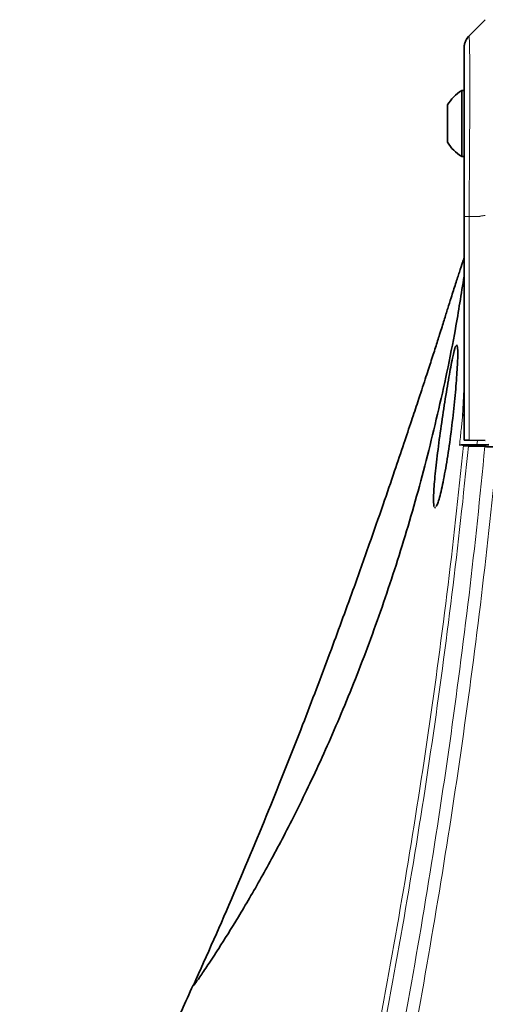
# Model space of a CAD drawing. Header units: millimetres. Extents: x 0 to 1118, y 0 to 864.
# Tile 77 of 86: x 463 to 476, y 580 to 608. Entities that reach past the tile are written whole.
import ezdxf

# ---------------------------------------------------------------- set-up
doc = ezdxf.new("R2010")
doc.units = ezdxf.units.MM

msp = doc.modelspace()

# ---------------------------------------------------------------- linework, layer by layer
at = {"color": 7, "linetype": 'Continuous', "lineweight": 35}
for p, q in [((475.886737, 607.202538), (476.343929, 607.65973)), ((475.740333, 605.641134), (475.675333, 605.641134)), ((475.675333, 605.641134), (475.675333, 605.376698)), ((475.270333, 605.231399), (475.270333, 605.082535)), ((475.675333, 605.376698), (475.675333, 603.766134)), ((475.270333, 605.082535), (475.270333, 604.175869)), ((475.675333, 603.766134), (475.740333, 603.766134)), ((475.740333, 602.05559), (475.740333, 602.206113)), ((475.740333, 595.692886), (475.740333, 602.05559)), ((476.343887, 595.678735), (475.88678, 595.686714)), ((475.690121, 595.553634), (475.690133, 595.553757)), ((475.690121, 595.553634), (476.445333, 595.553634)), ((475.690133, 595.553757), (476.446678, 595.566963))]:
    msp.add_line(p, q, dxfattribs=at)
at = {"color": 7, "linetype": 'Continuous', "lineweight": 18}
for p, q in [((475.88678, 602.056074), (475.88678, 595.686714)), ((476.183045, 602.056134), (475.886822, 602.056134)), ((475.498899, 598.352167), (475.541706, 598.40251)), ((475.697385, 596.375937), (475.740333, 597.33478)), ((476.118131, 595.682676), (476.10526, 595.561003))]:
    msp.add_line(p, q, dxfattribs=at)
at = {"color": 7, "linetype": 'Continuous', "lineweight": 35, "flags": 128}
msp.add_lwpolyline([(475.863422, 595.523131), (476.033777, 595.51707), (476.331186, 595.506489)], dxfattribs=at)
at = {"color": 7, "linetype": 'Continuous', "lineweight": 35}
for centre, radius, start, end in [((476.240333, 606.849028), 0.5, 135, 156.60475), ((476.214031, 604.703634), 1.08125, 119.8821481, 150.783798), ((476.214031, 604.703634), 1.08125, 209.216202, 240.1178519)]:
    msp.add_arc(centre, radius, start, end, dxfattribs=at)
msp.add_ellipse((476.240333, 595.692886), major_axis=(0.5, 0), ratio=0.017455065, start_param=3.141592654, end_param=3.926990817, dxfattribs=at)
for points in [[(475.886695, 607.202496), (475.864854, 607.17803), (475.821171, 607.129098), (475.775747, 607.041294), (475.745839, 606.947069), (475.742169, 606.881579), (475.740333, 606.848833)], [(475.690133, 595.553757), (475.664149, 595.553304), (475.637814, 595.552844), (475.611173, 595.552379)], [(475.721807, 595.534306), (475.711298, 595.540749), (475.700734, 595.547192), (475.690121, 595.553634)]]:
    msp.add_open_spline(points, degree=3, dxfattribs=at)
at = {"color": 7, "linetype": 'Continuous', "lineweight": 18}
for points, knots in [([(475.886792, 607.202399), (475.886772, 607.197129), (475.886717, 607.182975), (475.890973, 607.039183), (475.898406, 606.733692), (475.904298, 606.285732), (475.90551, 605.704993), (475.902246, 605.002676), (475.896173, 604.199923), (475.888559, 603.220112), (475.887524, 602.483508), (475.886924, 602.056074)], [0, 0, 0, 0, 0.063880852, 0.171581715, 0.282524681, 0.390046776, 0.500814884, 0.616212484, 0.727168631, 0.841682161, 1, 1, 1, 1]), ([(476.343824, 602.084042), (476.330558, 602.083239), (476.286329, 602.08056), (476.234405, 602.074105), (476.194647, 602.062564), (476.185361, 602.05767), (476.18346, 602.056311), (476.183081, 602.05604)], [0, 0, 0, 0, 0.245202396, 0.817535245, 0.96068243, 0.992150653, 1, 1, 1, 1]), ([(475.541706, 598.40251), (475.541721, 598.40248), (475.543477, 598.398849), (475.544023, 598.385436), (475.544565, 598.372136)], [0, 0, 0, 0, 0.008492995, 1, 1, 1, 1]), ([(475.697385, 596.375937), (475.697473, 596.37638), (475.700095, 596.389684), (475.706698, 596.41677), (475.728931, 596.439835), (475.740333, 596.451663)], [0, 0, 0, 0, 0.016516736, 0.495614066, 1, 1, 1, 1]), ([(475.611173, 595.552379), (475.626934, 595.699444), (475.642502, 595.84653), (475.657875, 595.993636), (475.671191, 596.121054), (475.684361, 596.248488), (475.697385, 596.375937)], [0, 0, 0, 0, 0.001774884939, 0.001774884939, 0.001774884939, 0.003312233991, 0.003312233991, 0.003312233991, 0.003312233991]), ([(475.697385, 596.375937), (475.697451, 596.376096), (475.699408, 596.380875), (475.705333, 596.391153), (475.727983, 596.398792), (475.740333, 596.402958)], [0, 0, 0, 0, 0.015440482, 0.4631468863, 1, 1, 1, 1]), ([(475.721807, 461.327963), (475.441841, 464.151901), (475.092371, 466.966529), (474.472727, 471.17569), (474.250331, 472.576746), (473.776661, 475.374454), (473.525468, 476.770576), (472.998359, 479.558115), (472.722448, 480.949533), (472.150772, 483.728592), (471.855001, 485.116202), (471.250149, 487.88828), (470.94106, 489.272845), (470.317039, 492.040683), (470.0021, 493.423953), (469.062088, 497.574837), (468.441587, 500.34371), (467.580732, 504.511105), (467.305518, 505.902616), (466.788736, 508.692461), (466.547261, 510.090801), (466.107293, 512.893339), (465.90877, 514.297835), (465.562663, 517.114482), (465.415241, 518.52539), (465.176951, 521.35174), (465.085984, 522.767738), (464.964544, 525.60311), (464.934072, 527.022233), (464.934319, 529.85762), (464.964998, 531.274494), (465.086683, 534.106622), (465.177772, 535.522399), (465.416509, 538.349995), (465.564122, 539.760925), (465.910563, 542.577586), (466.109236, 543.982014), (466.549317, 546.783661), (466.790719, 548.181002), (467.30753, 550.970138), (467.582888, 552.362051), (468.443956, 556.529533), (469.064444, 559.297901), (470.004409, 563.448433), (470.319315, 564.831585), (470.943256, 567.599218), (471.252292, 568.983671), (471.857009, 571.755431), (472.152679, 573.142744), (472.724229, 575.921611), (473.000145, 577.313312), (473.790446, 581.493549), (474.266881, 584.288024), (475.092414, 589.896289), (475.441808, 592.710034), (475.721807, 595.534306)], [0, 0, 0, 0, 0.0625, 0.0625, 0.09375, 0.09375, 0.125, 0.125, 0.15625, 0.15625, 0.1875, 0.1875, 0.21875, 0.21875, 0.25, 0.25, 0.3125, 0.3125, 0.34375, 0.34375, 0.375, 0.375, 0.40625, 0.40625, 0.4375, 0.4375, 0.46875, 0.46875, 0.5, 0.5, 0.53125, 0.53125, 0.5625, 0.5625, 0.59375, 0.59375, 0.625, 0.625, 0.65625, 0.65625, 0.6875, 0.6875, 0.75, 0.75, 0.78125, 0.78125, 0.8125, 0.8125, 0.84375, 0.84375, 0.875, 0.875, 0.9375, 0.9375, 1, 1, 1, 1]), ([(475.863422, 595.523131), (475.585374, 592.699295), (475.238337, 589.885875), (474.416945, 584.278267), (473.9423, 581.484121), (473.154737, 577.304319), (472.879755, 575.912747), (472.310009, 573.134133), (472.015211, 571.746948), (471.412075, 568.975472), (471.103761, 567.591173), (470.481078, 564.823882), (470.166708, 563.440922), (469.228006, 559.291045), (468.60794, 556.523204), (467.747087, 552.356614), (467.471733, 550.965013), (466.954814, 548.176506), (466.713302, 546.77949), (466.27292, 543.978505), (466.074041, 542.574431), (465.727178, 539.758429), (465.579352, 538.347828), (465.340261, 535.520881), (465.249019, 534.10541), (465.127129, 531.273901), (465.096399, 529.857336), (465.09616, 527.022562), (465.126692, 525.603744), (465.248345, 522.768991), (465.339464, 521.353314), (465.578089, 518.527605), (465.725709, 517.117011), (466.072214, 514.301039), (466.270943, 512.896883), (466.711256, 510.095013), (466.952889, 508.697006), (467.46986, 505.907822), (467.745106, 504.516626), (468.605752, 500.350115), (469.225687, 497.581741), (470.164361, 493.431495), (470.478763, 492.048416), (471.101541, 489.280926), (471.409923, 487.896517), (472.013211, 485.124723), (472.308111, 483.737239), (472.877977, 480.958435), (473.15295, 479.567143), (473.67823, 476.77988), (473.928519, 475.383906), (474.400323, 472.586499), (474.621755, 471.185609), (475.238296, 466.976937), (475.585407, 464.162639), (475.863422, 461.339137)], [0, 0, 0, 0, 0.0625, 0.0625, 0.125, 0.125, 0.15625, 0.15625, 0.1875, 0.1875, 0.21875, 0.21875, 0.25, 0.25, 0.3125, 0.3125, 0.34375, 0.34375, 0.375, 0.375, 0.40625, 0.40625, 0.4375, 0.4375, 0.46875, 0.46875, 0.5, 0.5, 0.53125, 0.53125, 0.5625, 0.5625, 0.59375, 0.59375, 0.625, 0.625, 0.65625, 0.65625, 0.6875, 0.6875, 0.75, 0.75, 0.78125, 0.78125, 0.8125, 0.8125, 0.84375, 0.84375, 0.875, 0.875, 0.90625, 0.90625, 0.9375, 0.9375, 1, 1, 1, 1]), ([(476.331186, 461.355779), (476.064024, 464.17717), (475.728392, 466.991379), (474.932349, 472.601151), (474.471733, 475.398064), (473.451895, 480.97205), (472.892555, 483.750162), (471.718974, 489.29451), (471.104789, 492.060783), (469.886867, 497.595589), (469.283121, 500.364376), (468.444313, 504.530611), (468.175837, 505.921537), (467.671058, 508.709696), (467.434736, 510.10712), (467.004726, 512.906956), (466.810951, 514.309689), (466.4724, 517.121655), (466.327584, 518.531375), (466.093942, 521.355899), (466.00514, 522.770003), (465.885891, 525.602047), (465.855535, 527.017982), (465.855568, 529.849072), (465.88595, 531.264323), (466.005156, 534.094262), (466.094053, 535.509421), (466.32766, 538.332103), (466.472399, 539.740471), (466.810952, 542.551984), (467.004814, 543.955419), (467.649835, 548.15695), (468.164195, 550.944418), (469.282683, 556.499644), (469.886967, 559.268128), (471.105312, 564.802852), (471.719347, 567.569191), (472.892809, 573.113636), (473.452206, 575.891891), (474.21704, 580.072155), (474.459606, 581.467763), (474.916838, 584.263911), (475.13153, 585.664674), (475.728573, 589.872322), (476.064031, 592.685174), (476.331186, 595.506489)], [0, 0, 0, 0, 0.0625, 0.0625, 0.125, 0.125, 0.1875, 0.1875, 0.25, 0.25, 0.3125, 0.3125, 0.34375, 0.34375, 0.375, 0.375, 0.40625, 0.40625, 0.4375, 0.4375, 0.46875, 0.46875, 0.5, 0.5, 0.53125, 0.53125, 0.5625, 0.5625, 0.59375, 0.59375, 0.625, 0.625, 0.6875, 0.6875, 0.75, 0.75, 0.8125, 0.8125, 0.875, 0.875, 0.90625, 0.90625, 0.9375, 0.9375, 1, 1, 1, 1]), ([(476.688524, 595.49284), (476.419295, 592.671877), (476.081818, 589.859432), (475.481851, 585.652464), (475.266236, 584.251926), (474.807143, 581.456246), (474.563636, 580.060886), (473.795776, 575.881441), (473.233982, 573.103835), (472.05544, 567.560807), (471.438594, 564.795257), (470.214371, 559.262165), (469.606915, 556.494538), (468.481908, 550.940969), (467.964213, 548.154276), (467.314807, 543.953683), (467.119612, 542.550488), (466.778707, 539.739431), (466.632945, 538.331263), (466.397649, 535.508913), (466.308104, 534.093869), (466.188028, 531.264131), (466.15742, 529.848976), (466.157377, 527.018072), (466.18795, 525.602214), (466.30806, 522.770371), (466.397507, 521.35639), (466.632859, 518.532157), (466.778717, 517.122645), (467.11964, 514.311155), (467.314746, 512.908694), (467.747642, 510.10946), (467.98549, 508.712365), (468.493396, 505.924956), (468.763476, 504.534428), (469.607155, 500.369434), (470.214213, 497.601534), (471.438129, 492.06839), (472.055082, 489.302902), (473.233708, 483.759961), (473.795458, 480.982511), (474.819346, 475.409609), (475.281696, 472.613151), (476.081637, 467.00427), (476.419291, 464.19046), (476.688524, 461.369429)], [0, 0, 0, 0, 0.0625, 0.0625, 0.09375, 0.09375, 0.125, 0.125, 0.1875, 0.1875, 0.25, 0.25, 0.3125, 0.3125, 0.375, 0.375, 0.40625, 0.40625, 0.4375, 0.4375, 0.46875, 0.46875, 0.5, 0.5, 0.53125, 0.53125, 0.5625, 0.5625, 0.59375, 0.59375, 0.625, 0.625, 0.65625, 0.65625, 0.6875, 0.6875, 0.75, 0.75, 0.8125, 0.8125, 0.875, 0.875, 0.9375, 0.9375, 1, 1, 1, 1]), ([(474.942402, 593.806927), (474.932057, 593.784633), (474.903954, 593.724068), (474.891325, 593.772372), (474.883346, 593.802896)], [0, 0, 0, 0, 0.368093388, 1, 1, 1, 1])]:
    msp.add_open_spline(points, degree=3, knots=knots, dxfattribs=at)
at = {"color": 7, "linetype": 'Continuous', "lineweight": 35}
for points, knots in [([(475.740333, 602.05559), (475.740333, 602.45335), (475.740333, 603.134092), (475.740333, 604.04289), (475.740333, 604.78756), (475.740333, 605.438903), (475.740333, 605.979307), (475.740333, 606.400008), (475.740333, 606.690792), (475.740333, 606.830909), (475.740333, 606.843998), (475.740333, 606.848833)], [0, 0, 0, 0, 0.1584127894, 0.2711139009, 0.383835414, 0.4991898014, 0.6083333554, 0.7174776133, 0.8267510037, 0.9360043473, 1, 1, 1, 1]), ([(475.740333, 600.898257), (475.726165, 600.851056), (475.692542, 600.739038), (475.611313, 600.494906), (475.502976, 600.161457), (475.389977, 599.804917), (475.277205, 599.443903), (475.179054, 599.129233), (475.064013, 598.762901), (474.932939, 598.350736), (474.795767, 597.924281), (474.641134, 597.448131), (474.449371, 596.863322), (474.238461, 596.226576), (474.017187, 595.564477), (473.747441, 594.765832), (473.419399, 593.807386), (473.025004, 592.674366), (472.523026, 591.26247), (471.895074, 589.546519), (471.119733, 587.504058), (470.21314, 585.21975), (469.185342, 582.742218), (468.425843, 581.038636), (468.037827, 580.168302)], [0, 0, 0, 0, 0.058742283, 0.139406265, 0.215752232, 0.287848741, 0.333593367, 0.377480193, 0.418122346, 0.446163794, 0.472327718, 0.496894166, 0.522166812, 0.540630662, 0.560761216, 0.58393153, 0.611609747, 0.643909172, 0.680902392, 0.731561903, 0.78912664, 0.853661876, 0.925238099, 1, 1, 1, 1]), ([(468.041218, 580.166812), (468.04891, 580.174818), (468.065723, 580.19232), (468.21043, 580.396327), (468.439613, 580.732523), (468.797085, 581.276663), (469.303064, 582.084531), (469.953252, 583.196635), (470.661317, 584.504207), (471.415189, 586.021582), (472.207611, 587.785623), (472.989612, 589.742644), (473.729624, 591.856013), (474.402431, 594.075903), (474.996155, 596.41586), (475.44889, 598.510009), (475.660901, 599.8553), (475.740333, 600.359324)], [0, 0, 0, 0, 0.040243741, 0.08797461, 0.136132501, 0.184894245, 0.256979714, 0.328781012, 0.398597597, 0.472706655, 0.551069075, 0.632748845, 0.711804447, 0.792267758, 0.872347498, 0.952173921, 1, 1, 1, 1]), ([(474.883346, 593.802896), (474.876358, 593.879667), (474.862384, 594.033197), (474.898143, 594.555456), (474.970643, 595.227486), (475.073284, 596.002706), (475.191031, 596.790869), (475.310038, 597.511515), (475.412676, 598.045199), (475.477306, 598.332782), (475.496343, 598.349872), (475.498899, 598.352167)], [0, 0, 0, 0, 0.120604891, 0.241189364, 0.36194204, 0.483958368, 0.607536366, 0.732135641, 0.856810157, 0.980773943, 1, 1, 1, 1]), ([(475.544565, 598.372136), (475.551689, 598.32867), (475.567157, 598.2343), (475.551506, 597.791343), (475.506469, 597.162055), (475.431315, 596.405439), (475.332121, 595.612855), (475.216214, 594.865607), (475.097547, 594.26402), (474.998487, 593.882074), (474.958038, 593.827877), (474.942402, 593.806927)], [0, 0, 0, 0, 0.099497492, 0.216023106, 0.332445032, 0.44922522, 0.566775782, 0.685336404, 0.804792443, 0.92454217, 1, 1, 1, 1]), ([(475.863422, 595.523131), (475.821293, 595.52463), (475.787782, 595.526355), (475.739269, 595.530182), (475.725227, 595.532209), (475.721807, 595.534306)], [0, 0, 0, 0, 0.5, 0.5, 1, 1, 1, 1]), ([(476.597271, 595.501549), (476.546605, 595.501878), (476.498884, 595.502462), (476.409109, 595.504122), (476.367279, 595.505205), (476.331186, 595.506489)], [0, 0, 0, 0, 0.5, 0.5, 1, 1, 1, 1]), ([(468.025942, 580.171753), (467.812203, 579.695042), (467.172511, 578.268309), (465.969173, 575.890161), (464.380077, 572.996978), (462.573952, 570.039089), (460.555136, 567.054954), (458.31861, 564.094356), (455.955227, 561.262909), (454.251617, 559.498806), (453.430834, 558.648879)], [0, 0, 0, 0, 0.060033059, 0.179670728, 0.306682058, 0.439958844, 0.578332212, 0.720570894, 0.86537383, 1, 1, 1, 1])]:
    msp.add_open_spline(points, degree=3, knots=knots, dxfattribs=at)
at = {"color": 7, "linetype": 'Continuous', "lineweight": 18}
msp.add_open_spline([(475.88678, 602.056074), (475.864937, 602.056033), (475.82125, 602.055953), (475.775809, 602.055832), (475.745875, 602.055711), (475.742181, 602.05563), (475.740333, 602.05559)], degree=3, dxfattribs=at)

doc.saveas('drawing.dxf')
